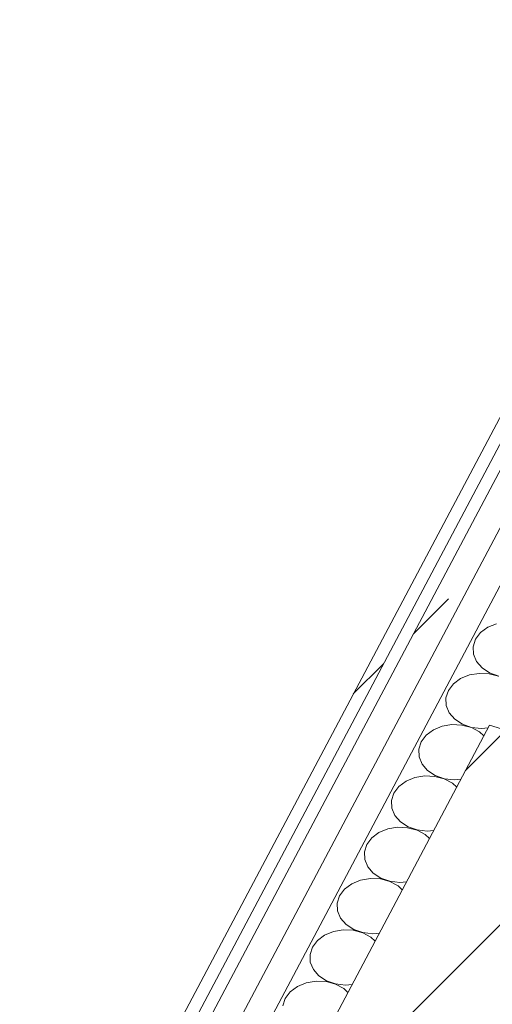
# Model space of a CAD drawing. Header units: millimetres. Extents: x -2220 to 52371, y -4077 to 6953.
# Tile 135 of 228: x 11879 to 12109, y -2266 to -1786. Entities that reach past the tile are written whole.
import ezdxf

# ---------------------------------------------------------------- set-up
doc = ezdxf.new("R2010")
doc.units = ezdxf.units.MM
doc.header["$MEASUREMENT"] = 0
doc.linetypes.add('Wipeout_Contour', pattern=[1000, 0, -1000])
doc.layers.add('10_ESTR_Pilars', color=7, linetype='Continuous')
doc.layers.add('Nuevo_08_E_Envans secs', color=7, linetype='Continuous')
for name, color, linetype, lineweight in [('10_ESTR_Pilars_Pluma_Nº__28', 7, 'Continuous', 20), ('10_ESTR_Pilars_Pluma_Nº__42', 8, 'Continuous', 25), ('Nuevo_08_E_Envans secs_Pluma_Nº__1', 7, 'Continuous', 5)]:
    doc.layers.add(name, color=color, linetype=linetype, lineweight=lineweight)
for name, color, linetype, lineweight, true_color in [('Nuevo_08_E_Envans secs_Pluma_Nº__102', 7, 'Continuous', 5, 0xcccccc), ('Nuevo_08_E_Envans secs_Pluma_Nº__171', 171, 'Continuous', 13, 0xaaaaff), ('Nuevo_08_E_Envans secs_Pluma_Nº__177', 7, 'Continuous', 15, 0xf7e046)]:
    doc.layers.add(name, color=color, linetype=linetype, lineweight=lineweight, true_color=true_color)
pattern_1 = [(45, (0, 0), (-183.848, 183.848), [195, -65]), (45, (7e-14, 183.85), (-183.848, 183.848), [195, -65])]

# ---------------------------------------------------------------- blocks, each defined once
blk = doc.blocks.new('Elem Sección_23_1')
at = {"color": 254, "linetype": 'Wipeout_Contour', "lineweight": 0, "ltscale": 49920.422295}
blk.add_wipeout([(12550.97, -2265.62), (12108.11, -2129.71), (11969.15, -2391.92), (12412.01, -2527.83)], dxfattribs=at).dxf.layer = '10_ESTR_Pilars'
at = {"layer": '10_ESTR_Pilars_Pluma_Nº__42', "linetype": 'Continuous', "lineweight": 25}
h = blk.add_hatch(dxfattribs=at)
h.set_pattern_fill('00_GCT_trama_45º_e1_400__05', color=8, style=0, pattern_type=2)
h.set_pattern_definition([(45, (0, 0), (-45.96194, 45.96194), [])])
h.paths.add_polyline_path([(12550.97, -2265.62), (12108.11, -2129.71), (11969.15, -2391.92), (12412.01, -2527.83)])
at = {"layer": '10_ESTR_Pilars_Pluma_Nº__28', "color": 7, "linetype": 'Continuous', "lineweight": 20}
for p, q in [((12108.11, -2129.71), (11969.15, -2391.92)), ((12550.97, -2265.62), (12412.01, -2527.83))]:
    blk.add_line(p, q, dxfattribs=at)
at = {"layer": '10_ESTR_Pilars_Pluma_Nº__28', "color": 7, "linetype": 'Continuous', "lineweight": 20, "flags": 128}
for points in [[(12108.11, -2129.71), (12150.43, -2142.7), (12550.97, -2265.62)], [(11969.15, -2391.92), (12011.47, -2404.91), (12412.01, -2527.83)]]:
    blk.add_lwpolyline(points, dxfattribs=at)
blk = doc.blocks.new('*X120')
at = {"layer": 'Nuevo_08_E_Envans secs_Pluma_Nº__102', "color": 254, "linetype": 'Continuous', "lineweight": 5, "true_color": 0xcccccc}
for p, q in [((12103.73, -2084.65), (12101.3, -2087.87)), ((12107.22, -2082.06), (12103.73, -2084.65)), ((12111.52, -2080.29), (12107.22, -2082.06)), ((12101.3, -2087.87), (12100.11, -2091.48)), ((12100.11, -2091.48), (12100.27, -2095.19)), ((12100.27, -2095.19), (12101.75, -2098.73)), ((12101.75, -2098.73), (12104.44, -2101.82)), ((12104.44, -2101.82), (12108.15, -2104.24)), ((12093.99, -2107.03), (12090.49, -2109.62)), ((12098.28, -2105.26), (12093.99, -2107.03)), ((12103.05, -2104.46), (12098.28, -2105.26)), ((12107.92, -2104.67), (12103.05, -2104.46)), ((12112.53, -2105.89), (12107.92, -2104.67)), ((12108.15, -2104.24), (12112.58, -2105.79)), ((12088.06, -2112.84), (12086.88, -2116.45)), ((12090.49, -2109.62), (12088.06, -2112.84)), ((12086.88, -2116.45), (12087.03, -2120.16)), ((12087.03, -2120.16), (12088.51, -2123.7)), ((12088.51, -2123.7), (12091.21, -2126.79)), ((12091.21, -2126.79), (12094.91, -2129.21)), ((12080.76, -2132), (12077.26, -2134.6)), ((12085.05, -2130.24), (12080.76, -2132)), ((12089.81, -2129.43), (12085.05, -2130.24)), ((12094.68, -2129.65), (12089.81, -2129.43)), ((12099.29, -2130.87), (12094.68, -2129.65)), ((12094.91, -2129.21), (12099.35, -2130.77)), ((12103.29, -2133), (12099.29, -2130.87)), ((12099.35, -2130.77), (12104.17, -2131.34)), ((12104.17, -2131.34), (12107.41, -2131.04)), ((12077.26, -2134.6), (12074.83, -2137.82)), ((12105.35, -2134.93), (12103.29, -2133)), ((12074.83, -2137.82), (12073.64, -2141.42)), ((12073.64, -2141.42), (12073.8, -2145.13)), ((12073.8, -2145.13), (12075.28, -2148.67)), ((12075.28, -2148.67), (12077.98, -2151.77)), ((12077.98, -2151.77), (12081.68, -2154.18)), ((12071.81, -2155.21), (12067.52, -2156.98)), ((12076.58, -2154.4), (12071.81, -2155.21)), ((12081.45, -2154.62), (12076.58, -2154.4)), ((12086.06, -2155.84), (12081.45, -2154.62)), ((12081.68, -2154.18), (12086.11, -2155.74)), ((12090.05, -2157.97), (12086.06, -2155.84)), ((12086.11, -2155.74), (12090.93, -2156.31)), ((12090.93, -2156.31), (12094.17, -2156.01)), ((12064.03, -2159.57), (12061.59, -2162.79)), ((12067.52, -2156.98), (12064.03, -2159.57)), ((12092.11, -2159.9), (12090.05, -2157.97)), ((12061.59, -2162.79), (12060.41, -2166.39)), ((12060.41, -2166.39), (12060.56, -2170.1)), ((12060.56, -2170.1), (12062.05, -2173.64)), ((12062.05, -2173.64), (12064.74, -2176.74)), ((12058.58, -2180.18), (12054.29, -2181.95)), ((12063.34, -2179.37), (12058.58, -2180.18)), ((12068.22, -2179.59), (12063.34, -2179.37)), ((12064.74, -2176.74), (12068.45, -2179.15)), ((12072.82, -2180.81), (12068.22, -2179.59)), ((12068.45, -2179.15), (12072.88, -2180.71)), ((12072.88, -2180.71), (12077.7, -2181.28)), ((12050.79, -2184.54), (12048.36, -2187.76)), ((12054.29, -2181.95), (12050.79, -2184.54)), ((12076.82, -2182.94), (12072.82, -2180.81)), ((12078.88, -2184.87), (12076.82, -2182.94)), ((12077.7, -2181.28), (12080.94, -2180.98)), ((12048.36, -2187.76), (12047.17, -2191.36)), ((12047.17, -2191.36), (12047.33, -2195.08)), ((12047.33, -2195.08), (12048.81, -2198.61)), ((12048.81, -2198.61), (12051.51, -2201.71)), ((12050.11, -2204.35), (12045.35, -2205.15)), ((12054.98, -2204.56), (12050.11, -2204.35)), ((12051.51, -2201.71), (12055.21, -2204.13)), ((12059.59, -2205.78), (12054.98, -2204.56)), ((12055.21, -2204.13), (12059.64, -2205.68)), ((12037.56, -2209.51), (12035.12, -2212.73)), ((12041.05, -2206.92), (12037.56, -2209.51)), ((12045.35, -2205.15), (12041.05, -2206.92)), ((12063.58, -2207.91), (12059.59, -2205.78)), ((12059.64, -2205.68), (12064.46, -2206.25)), ((12065.64, -2209.84), (12063.58, -2207.91)), ((12064.46, -2206.25), (12067.7, -2205.95)), ((12035.12, -2212.73), (12033.94, -2216.34)), ((12033.94, -2216.34), (12034.1, -2220.05)), ((12034.1, -2220.05), (12035.58, -2223.59)), ((12035.58, -2223.59), (12038.27, -2226.68)), ((12038.27, -2226.68), (12041.98, -2229.1)), ((12027.82, -2231.89), (12024.32, -2234.48)), ((12032.11, -2230.12), (12027.82, -2231.89)), ((12036.88, -2229.32), (12032.11, -2230.12)), ((12041.75, -2229.53), (12036.88, -2229.32)), ((12046.36, -2230.75), (12041.75, -2229.53)), ((12041.98, -2229.1), (12046.41, -2230.65)), ((12050.35, -2232.89), (12046.36, -2230.75)), ((12046.41, -2230.65), (12051.23, -2231.23)), ((12052.41, -2234.81), (12050.35, -2232.89)), ((12051.23, -2231.23), (12054.47, -2230.92)), ((12021.89, -2237.7), (12020.71, -2241.31)), ((12024.32, -2234.48), (12021.89, -2237.7)), ((12020.71, -2241.31), (12020.86, -2245.02)), ((12020.86, -2245.02), (12022.34, -2248.56)), ((12022.34, -2248.56), (12025.04, -2251.65)), ((12025.04, -2251.65), (12028.74, -2254.07)), ((12014.58, -2256.86), (12011.09, -2259.45)), ((12018.88, -2255.1), (12014.58, -2256.86)), ((12023.64, -2254.29), (12018.88, -2255.1)), ((12028.51, -2254.51), (12023.64, -2254.29)), ((12033.12, -2255.73), (12028.51, -2254.51)), ((12028.74, -2254.07), (12033.17, -2255.62)), ((12037.12, -2257.86), (12033.12, -2255.73)), ((12033.17, -2255.62), (12038, -2256.2)), ((12038, -2256.2), (12041.23, -2255.9)), ((12011.09, -2259.45), (12008.66, -2262.68)), ((12039.17, -2259.79), (12037.12, -2257.86)), ((12008.66, -2262.68), (12007.47, -2266.28))]:
    blk.add_line(p, q, dxfattribs=at)
blk = doc.blocks.new('Elem Sección_100_1')
at = {"layer": 'Nuevo_08_E_Envans secs', "lineweight": 0}
blk.add_blockref('*X120', (0, 0), dxfattribs=at)
at = {"color": 254, "linetype": 'Wipeout_Contour', "lineweight": 0, "ltscale": 49857.560737}
blk.add_wipeout([(12778.65, -724.13), (11879.37, -2420.98), (11885.28, -2422.79), (12784.56, -725.94)], dxfattribs=at).dxf.layer = 'Nuevo_08_E_Envans secs'
at = {"layer": 'Nuevo_08_E_Envans secs_Pluma_Nº__171', "linetype": 'Continuous', "lineweight": 13, "true_color": 0xaaaaff}
h = blk.add_hatch(dxfattribs=at)
h.set_pattern_fill('Panellat_HPL_0001', color=161, style=0, pattern_type=2)
h.set_pattern_definition(pattern_1)
h.paths.add_polyline_path([(12778.65, -724.13), (11879.37, -2420.98), (11885.28, -2422.79), (12784.56, -725.94)])
at = {"color": 254, "linetype": 'Wipeout_Contour', "lineweight": 0, "ltscale": 49939.525747}
blk.add_wipeout([(11895.95, -2415.62), (11908.74, -2419.54), (12810.8, -717.44), (12798, -713.52)], dxfattribs=at).dxf.layer = 'Nuevo_08_E_Envans secs'
at = {"layer": 'Nuevo_08_E_Envans secs_Pluma_Nº__177', "linetype": 'Continuous', "lineweight": 15, "true_color": 0xf7e046}
h = blk.add_hatch(dxfattribs=at)
h.set_pattern_fill('Panellat_HPL_0001', color=53, style=0, pattern_type=2)
h.set_pattern_definition(pattern_1)
h.paths.add_polyline_path([(11895.95, -2415.62), (11908.74, -2419.54), (12810.8, -717.44), (12798, -713.52)])
at = {"color": 254, "linetype": 'Wipeout_Contour', "lineweight": 0, "ltscale": 75000.797942}
blk.add_wipeout([(12810.8, -717.44), (11908.74, -2419.54), (11921.53, -2423.47), (11926.69, -2413.73), (12828.75, -711.63), (12815.96, -707.7)], dxfattribs=at).dxf.layer = 'Nuevo_08_E_Envans secs'
at = {"layer": 'Nuevo_08_E_Envans secs_Pluma_Nº__177', "linetype": 'Continuous', "lineweight": 15, "true_color": 0xf7e046}
h = blk.add_hatch(dxfattribs=at)
h.set_pattern_fill('Panellat_HPL_0001', color=53, style=0, pattern_type=2)
h.set_pattern_definition(pattern_1)
h.paths.add_polyline_path([(12810.8, -717.44), (11908.74, -2419.54), (11921.53, -2423.47), (11926.69, -2413.73), (12828.75, -711.63), (12815.96, -707.7)])
at = {"layer": 'Nuevo_08_E_Envans secs_Pluma_Nº__1', "color": 7, "linetype": 'Continuous', "lineweight": 5}
blk.add_line((12778.65, -724.13), (11879.37, -2420.98), dxfattribs=at)
at = {"layer": 'Nuevo_08_E_Envans secs_Pluma_Nº__1', "color": 7, "linetype": 'Continuous', "lineweight": 5, "flags": 128}
for points in [[(13283.94, 147.27), (12856.55, -659.19), (12828.75, -711.63), (11926.69, -2413.73)], [(12815.96, -707.7), (12810.8, -717.44), (11908.74, -2419.54)], [(12798, -713.52), (12792.84, -723.26), (11895.95, -2415.62)], [(12786.94, -721.44), (12784.56, -725.94), (11887.66, -2418.3)]]:
    blk.add_lwpolyline(points, dxfattribs=at)

msp = doc.modelspace()

# ---------------------------------------------------------------- block references
at = {"layer": '10_ESTR_Pilars', "lineweight": 0}
msp.add_blockref('Elem Sección_23_1', (0, 0), dxfattribs=at)

# ---------------------------------------------------------------- next in the draw order: block references
at = {"layer": 'Nuevo_08_E_Envans secs', "lineweight": 0}
msp.add_blockref('Elem Sección_100_1', (0, 0), dxfattribs=at)

doc.saveas('drawing.dxf')
